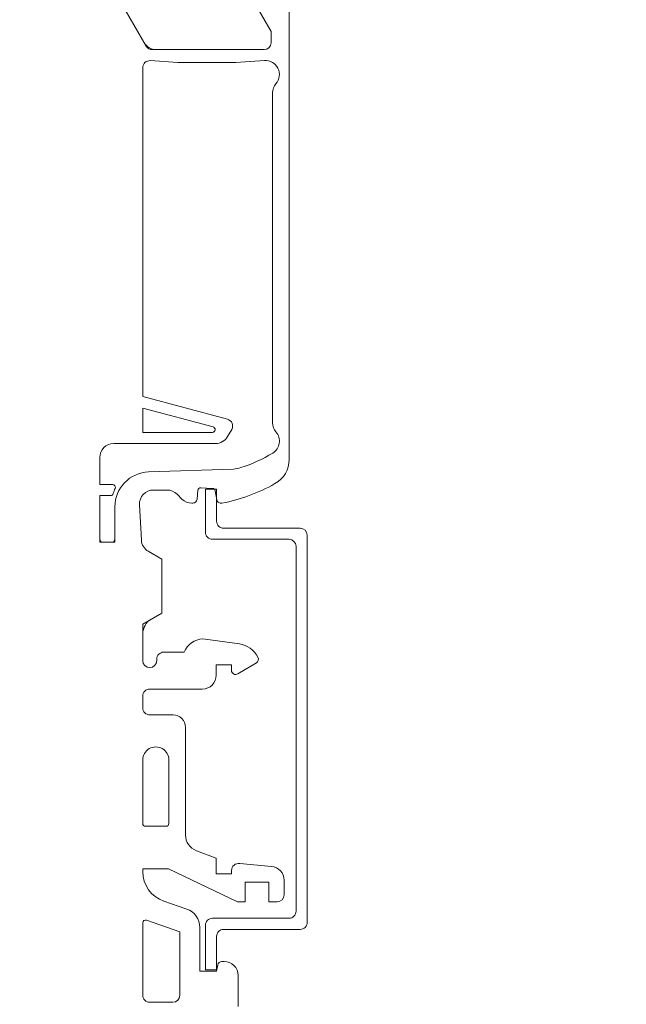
# Model space of a CAD drawing. Header units: centimetres. Extents: x -24.5 to 49.7, y -16.6 to 18.4.
# Tile 181 of 248: x -9.8 to -5.4, y 5.2 to 12.3. Entities that reach past the tile are written whole.
import ezdxf

# ---------------------------------------------------------------- set-up
doc = ezdxf.new("R2010")
doc.units = ezdxf.units.CM
doc.header["$MEASUREMENT"] = 0
doc.layers.add('layer 1', color=7, linetype='Continuous')

msp = doc.modelspace()

# ---------------------------------------------------------------- linework, layer by layer
at = {"layer": 'layer 1', "color": 1, "lineweight": 0}
msp.add_open_spline([(24.98821, 18.39808), (24.98821, 18.39808), (24.98821, -16.60193), (24.98821, -16.60193), (24.98821, -16.60193), (-24.51772, -16.60193), (-24.51772, -16.60193), (-24.51772, -16.60193), (-24.51772, 18.39808), (-24.51772, 18.39808), (-24.51772, 18.39808), (24.98821, 18.39808), (24.98821, 18.39808)], degree=3, knots=[0, 0, 0, 0, 0.25, 0.25, 0.25, 0.5, 0.5, 0.5, 0.75, 0.75, 0.75, 1, 1, 1, 1], dxfattribs=at)
at = {"layer": 'layer 1', "color": 5, "lineweight": 0}
msp.add_open_spline([(-23.26688, 17.18067), (-23.26688, 17.18067), (-23.26688, -15.60944), (-23.26688, -15.60944), (-23.26688, -15.60944), (23.98644, -15.60944), (23.98644, -15.60944)], degree=3, knots=[0, 0, 0, 0, 0.5, 0.5, 0.5, 1, 1, 1, 1], dxfattribs=at)
at = {"layer": 'layer 1', "lineweight": 9}
for points in [[(-9.41842, 13.0011), (-9.41842, 13.0011), (-8.88718, 12.07954), (-8.88718, 12.07954)], [(-7.86085, 12.89751), (-7.86085, 12.89751), (-7.86085, 9.11346), (-7.86085, 9.11346)], [(-7.99085, 12.18418), (-7.99085, 12.18418), (-8.32781, 12.76781), (-8.32781, 12.76781)], [(-7.99085, 12.10451), (-7.99085, 12.10451), (-7.99085, 12.18418), (-7.99085, 12.18418)], [(-8.90162, 12.10451), (-8.88375, 12.07357), (-8.85074, 12.05451), (-8.81501, 12.05451)], [(-8.04085, 12.05451), (-8.01323, 12.05451), (-7.99085, 12.0769), (-7.99085, 12.10451)], [(-8.88718, 12.07954), (-8.87825, 12.06405), (-8.86173, 12.05451), (-8.84386, 12.05451)], [(-8.84386, 12.05451), (-8.84386, 12.05451), (-8.04085, 12.05451), (-8.04085, 12.05451)], [(-8.65912, 11.96151), (-8.65912, 11.96151), (-8.85836, 11.97544), (-8.85836, 11.97544)], [(-8.65912, 11.96151), (-8.65912, 11.96151), (-8.24358, 11.96151), (-8.24358, 11.96151)], [(-8.03782, 11.9759), (-8.03782, 11.9759), (-8.24358, 11.96151), (-8.24358, 11.96151)], [(-8.91185, 9.56451), (-8.91185, 9.56451), (-8.91185, 11.92556), (-8.91185, 11.92556)], [(-7.95585, 11.81), (-7.97196, 11.79173), (-7.98085, 11.76821), (-7.98085, 11.74385)], [(-7.98085, 11.74385), (-7.98085, 11.74385), (-7.98085, 9.37635), (-7.98085, 9.37635)], [(-8.91185, 9.56451), (-8.91185, 9.56451), (-8.30368, 9.40155), (-8.30368, 9.40155)], [(-8.40711, 9.34644), (-8.40711, 9.34644), (-8.91185, 9.48169), (-8.91185, 9.48169)], [(-8.91185, 9.30719), (-8.91185, 9.30719), (-8.91185, 9.48169), (-8.91185, 9.48169)], [(-7.98085, 9.37635), (-7.98085, 9.35199), (-7.97196, 9.32847), (-7.95585, 9.31021)], [(-8.41073, 9.30719), (-8.41073, 9.30719), (-8.91185, 9.30719), (-8.91185, 9.30719)], [(-8.3894, 9.22719), (-8.35368, 9.22719), (-8.32066, 9.24625), (-8.3028, 9.27719)], [(-8.27332, 9.32825), (-8.27332, 9.32825), (-8.3028, 9.27719), (-8.3028, 9.27719)], [(-9.12067, 9.22719), (-9.12067, 9.22719), (-8.3894, 9.22719), (-8.3894, 9.22719)], [(-9.22067, 8.93351), (-9.22067, 8.93351), (-9.22067, 9.12719), (-9.22067, 9.12719)], [(-8.20677, 9.05393), (-8.12699, 9.07988), (-8.05049, 9.11502), (-7.97884, 9.15865)], [(-8.26163, 9.04425), (-8.24298, 9.04491), (-8.22452, 9.04816), (-8.20677, 9.05393)], [(-7.96275, 8.93917), (-7.8998, 8.97461), (-7.86085, 9.04123), (-7.86085, 9.11346)], [(-8.87057, 9.02299), (-9.00517, 9.01829), (-9.11185, 8.90782), (-9.11185, 8.77314)], [(-8.87057, 9.02299), (-8.87057, 9.02299), (-8.26163, 9.04425), (-8.26163, 9.04425)], [(-9.12843, 8.93351), (-9.12843, 8.93351), (-9.22067, 8.93351), (-9.22067, 8.93351)], [(-9.11016, 8.90536), (-9.11551, 8.89338), (-9.1199, 8.881), (-9.1233, 8.86832)], [(-8.49547, 8.90954), (-8.50623, 8.91011), (-8.5155, 8.90205), (-8.51644, 8.89131)], [(-8.41013, 8.90507), (-8.41013, 8.90507), (-8.49643, 8.90959), (-8.49643, 8.90959)], [(-8.34395, 8.79856), (-8.21021, 8.82485), (-8.08152, 8.87232), (-7.96275, 8.93917)], [(-9.22067, 8.85351), (-9.22067, 8.85351), (-9.14262, 8.85351), (-9.14262, 8.85351)], [(-9.22067, 8.51951), (-9.22067, 8.51951), (-9.22067, 8.85351), (-9.22067, 8.85351)], [(-9.14262, 8.85351), (-9.13357, 8.85351), (-9.12565, 8.85959), (-9.1233, 8.86832)], [(-8.73636, 8.89351), (-8.73636, 8.89351), (-8.83542, 8.89351), (-8.83542, 8.89351)], [(-8.66565, 8.86422), (-8.6844, 8.88297), (-8.70984, 8.89351), (-8.73636, 8.89351)], [(-8.63028, 8.82886), (-8.63028, 8.82886), (-8.66565, 8.86422), (-8.66565, 8.86422)], [(-8.51644, 8.89131), (-8.51644, 8.89131), (-8.52207, 8.82695), (-8.52207, 8.82695)], [(-8.46172, 8.58951), (-8.46172, 8.58951), (-8.46172, 8.89935), (-8.46172, 8.89935)], [(-8.46172, 8.89935), (-8.46172, 8.89935), (-8.38172, 8.89935), (-8.38172, 8.89935)], [(-8.39151, 8.88874), (-8.3932, 8.89783), (-8.40089, 8.90458), (-8.41013, 8.90507)], [(-8.37923, 8.82253), (-8.37923, 8.82253), (-8.39151, 8.88874), (-8.39151, 8.88874)], [(-8.38172, 8.66951), (-8.38172, 8.66951), (-8.38172, 8.89935), (-8.38172, 8.89935)], [(-9.11185, 8.77314), (-9.11185, 8.77314), (-9.11185, 8.51951), (-9.11185, 8.51951)], [(-8.93528, 8.78828), (-8.93528, 8.78828), (-8.922, 8.53486), (-8.922, 8.53486)], [(-8.63028, 8.82886), (-8.61153, 8.8101), (-8.5861, 8.79957), (-8.55957, 8.79957)], [(-8.55196, 8.79957), (-8.55196, 8.79957), (-8.55957, 8.79957), (-8.55957, 8.79957)], [(-8.55196, 8.79957), (-8.5364, 8.79957), (-8.52343, 8.81146), (-8.52207, 8.82695)], [(-7.78172, 8.61951), (-7.78172, 8.61951), (-8.33172, 8.61951), (-8.33172, 8.61951)], [(-7.73172, 8.56951), (-7.73172, 8.59712), (-7.75411, 8.61951), (-7.78172, 8.61951)], [(-7.73172, 8.56951), (-7.73172, 8.56951), (-7.73172, 5.78951), (-7.73172, 5.78951)], [(-9.22067, 8.54951), (-9.22067, 8.53847), (-9.21701, 8.52774), (-9.21027, 8.51899)], [(-9.11185, 8.51951), (-9.11185, 8.51951), (-9.22067, 8.51951), (-9.22067, 8.51951)], [(-9.12224, 8.51899), (-9.1155, 8.52774), (-9.11185, 8.53847), (-9.11185, 8.54951)], [(-8.922, 8.53486), (-8.92023, 8.50104), (-8.90146, 8.47042), (-8.87214, 8.45349)], [(-7.86172, 8.53951), (-7.86172, 8.53951), (-8.41172, 8.53951), (-8.41172, 8.53951)], [(-7.81172, 8.48951), (-7.81172, 8.51712), (-7.83411, 8.53951), (-7.86172, 8.53951)], [(-7.81172, 8.48951), (-7.81172, 8.48951), (-7.81172, 5.86951), (-7.81172, 5.86951)], [(-8.87214, 8.45349), (-8.87214, 8.45349), (-8.77585, 8.3979), (-8.77585, 8.3979)], [(-8.77585, 8.3979), (-8.77585, 8.3979), (-8.77585, 8.00959), (-8.77585, 8.00959)], [(-8.77585, 8.00959), (-8.77585, 8.00959), (-8.91185, 7.93107), (-8.91185, 7.93107)], [(-8.85185, 7.96571), (-8.88898, 7.94427), (-8.91185, 7.90466), (-8.91185, 7.86179)], [(-8.91185, 7.93107), (-8.91185, 7.93107), (-8.91185, 7.66851), (-8.91185, 7.66851)], [(-8.48098, 7.82524), (-8.54054, 7.82175), (-8.5929, 7.78459), (-8.61585, 7.72951)], [(-8.48098, 7.82524), (-8.48098, 7.82524), (-8.21866, 7.78884), (-8.21866, 7.78884)], [(-8.08509, 7.69254), (-8.11092, 7.74477), (-8.16094, 7.78083), (-8.21866, 7.78884)], [(-8.76185, 7.72951), (-8.76185, 7.72951), (-8.61585, 7.72951), (-8.61585, 7.72951)], [(-8.81185, 7.66851), (-8.81185, 7.66851), (-8.81185, 7.67951), (-8.81185, 7.67951)], [(-8.27485, 7.63751), (-8.27485, 7.63751), (-8.38485, 7.63751), (-8.38485, 7.63751)], [(-8.38485, 7.63751), (-8.38485, 7.63751), (-8.38485, 7.56451), (-8.38485, 7.56451)], [(-8.27485, 7.5994), (-8.27485, 7.5994), (-8.27485, 7.63751), (-8.27485, 7.63751)], [(-8.09653, 7.65352), (-8.09653, 7.65352), (-8.2294, 7.57369), (-8.2294, 7.57369)], [(-8.09653, 7.65352), (-8.08314, 7.66157), (-8.07817, 7.67854), (-8.08509, 7.69254)], [(-8.48485, 7.46451), (-8.42962, 7.46451), (-8.38485, 7.50928), (-8.38485, 7.56451)], [(-8.48485, 7.46451), (-8.48485, 7.46451), (-8.86185, 7.46451), (-8.86185, 7.46451)], [(-8.91185, 7.41451), (-8.91185, 7.41451), (-8.91185, 7.32951), (-8.91185, 7.32951)], [(-8.86185, 7.27951), (-8.86185, 7.27951), (-8.69485, 7.27951), (-8.69485, 7.27951)], [(-8.60485, 7.18951), (-8.60485, 7.18951), (-8.60485, 6.41675), (-8.60485, 6.41675)], [(-8.91185, 6.49951), (-8.91185, 6.49951), (-8.91185, 6.95601), (-8.91185, 6.95601)], [(-8.72485, 6.95601), (-8.72485, 6.95601), (-8.72485, 6.49951), (-8.72485, 6.49951)], [(-8.74485, 6.47951), (-8.74485, 6.47951), (-8.89185, 6.47951), (-8.89185, 6.47951)], [(-8.74485, 6.47951), (-8.7338, 6.47951), (-8.72485, 6.48846), (-8.72485, 6.49951)], [(-8.60485, 6.41675), (-8.60485, 6.36669), (-8.57377, 6.32188), (-8.52687, 6.30435)], [(-8.52687, 6.30435), (-8.52687, 6.30435), (-8.38485, 6.25125), (-8.38485, 6.25125)], [(-8.38485, 6.25125), (-8.38485, 6.25125), (-8.38485, 6.13751), (-8.38485, 6.13751)], [(-8.72763, 6.17351), (-8.72763, 6.17351), (-8.91185, 6.17351), (-8.91185, 6.17351)], [(-8.91185, 6.17351), (-8.91185, 6.17351), (-8.91185, 6.155), (-8.91185, 6.155)], [(-8.91185, 6.155), (-8.91185, 6.05897), (-8.8509, 5.97352), (-8.7601, 5.94225)], [(-8.23285, 5.93751), (-8.23285, 5.93751), (-8.72763, 6.17351), (-8.72763, 6.17351)], [(-8.27485, 6.13751), (-8.27485, 6.13751), (-8.27485, 6.16257), (-8.27485, 6.16257)], [(-8.21617, 6.21181), (-8.21617, 6.21181), (-7.98813, 6.19186), (-7.98813, 6.19186)], [(-7.89685, 6.09224), (-7.89685, 6.1441), (-7.93648, 6.18734), (-7.98813, 6.19186)], [(-8.38485, 6.13751), (-8.38485, 6.13751), (-8.27485, 6.13751), (-8.27485, 6.13751)], [(-8.00585, 6.07951), (-8.00585, 6.07951), (-8.17585, 6.07951), (-8.17585, 6.07951)], [(-8.17585, 6.07951), (-8.17585, 6.07951), (-8.17585, 5.93751), (-8.17585, 5.93751)], [(-8.00585, 5.93751), (-8.00585, 5.93751), (-8.00585, 6.07951), (-8.00585, 6.07951)], [(-7.89685, 6.09224), (-7.89685, 6.09224), (-7.89685, 5.98751), (-7.89685, 5.98751)], [(-8.7601, 5.94225), (-8.7601, 5.94225), (-8.59627, 5.88584), (-8.59627, 5.88584)], [(-8.17585, 5.93751), (-8.17585, 5.93751), (-8.23285, 5.93751), (-8.23285, 5.93751)], [(-7.94685, 5.93751), (-7.94685, 5.93751), (-8.00585, 5.93751), (-8.00585, 5.93751)], [(-7.94685, 5.93751), (-7.91923, 5.93751), (-7.89685, 5.9599), (-7.89685, 5.98751)], [(-8.50185, 5.75347), (-8.50185, 5.81322), (-8.53977, 5.86639), (-8.59627, 5.88584)], [(-8.64585, 5.72312), (-8.64585, 5.72312), (-8.88534, 5.80558), (-8.88534, 5.80558)], [(-7.86172, 5.81951), (-7.86172, 5.81951), (-8.41172, 5.81951), (-8.41172, 5.81951)], [(-8.91185, 5.26651), (-8.91185, 5.26651), (-8.91185, 5.78667), (-8.91185, 5.78667)], [(-8.50185, 5.75347), (-8.50185, 5.75347), (-8.50185, 5.43951), (-8.50185, 5.43951)], [(-8.46172, 5.76951), (-8.46172, 5.76951), (-8.46172, 5.44951), (-8.46172, 5.44951)], [(-7.78172, 5.73951), (-7.78172, 5.73951), (-8.33172, 5.73951), (-8.33172, 5.73951)], [(-8.64585, 5.72312), (-8.64585, 5.72312), (-8.64585, 5.26651), (-8.64585, 5.26651)], [(-8.38172, 5.68951), (-8.38172, 5.68951), (-8.38172, 5.44951), (-8.38172, 5.44951)], [(-8.46172, 5.44951), (-8.46172, 5.44951), (-8.38172, 5.44951), (-8.38172, 5.44951)], [(-8.38185, 5.43951), (-8.38185, 5.43951), (-8.37388, 5.48472), (-8.37388, 5.48472)], [(-8.34433, 5.50951), (-8.35889, 5.50951), (-8.37135, 5.49906), (-8.37388, 5.48472)], [(-8.34433, 5.50951), (-8.34433, 5.50951), (-8.32785, 5.50951), (-8.32785, 5.50951)], [(-8.50185, 5.43951), (-8.50185, 5.43951), (-8.38185, 5.43951), (-8.38185, 5.43951)], [(-8.22785, 5.40951), (-8.22785, 5.40951), (-8.22785, 5.1871), (-8.22785, 5.1871)], [(-8.69585, 5.21651), (-8.66823, 5.21651), (-8.64585, 5.2389), (-8.64585, 5.26651)], [(-8.69585, 5.21651), (-8.69585, 5.21651), (-8.86185, 5.21651), (-8.86185, 5.21651)]]:
    msp.add_open_spline(points, degree=3, dxfattribs=at)
for points, knots in [([(-8.85836, 11.97544), (-8.87219, 11.97641), (-8.88581, 11.97159), (-8.89595, 11.96213), (-8.90609, 11.95267), (-8.91185, 11.93943), (-8.91185, 11.92556)], [0, 0, 0, 0, 0.5, 0.5, 0.5, 1, 1, 1, 1]), ([(-7.95585, 11.81), (-7.92901, 11.84043), (-7.92322, 11.88406), (-7.9412, 11.92044), (-7.95917, 11.95682), (-7.99735, 11.97873), (-8.03782, 11.9759)], [0, 0, 0, 0, 0.5, 0.5, 0.5, 1, 1, 1, 1]), ([(-8.27332, 9.32825), (-8.26554, 9.34172), (-8.26447, 9.35803), (-8.27042, 9.37239), (-8.27637, 9.38675), (-8.28866, 9.39753), (-8.30368, 9.40155)], [0, 0, 0, 0, 0.5, 0.5, 0.5, 1, 1, 1, 1]), ([(-8.41073, 9.30719), (-8.40102, 9.30795), (-8.39327, 9.31559), (-8.39237, 9.32529), (-8.39148, 9.33499), (-8.3977, 9.34392), (-8.40711, 9.34644)], [0, 0, 0, 0, 0.5, 0.5, 0.5, 1, 1, 1, 1]), ([(-7.97884, 9.15865), (-7.95357, 9.17404), (-7.93642, 9.19982), (-7.93198, 9.22906), (-7.92754, 9.25831), (-7.93628, 9.28802), (-7.95585, 9.31021)], [0, 0, 0, 0, 0.5, 0.5, 0.5, 1, 1, 1, 1]), ([(-9.12067, 9.22719), (-9.14719, 9.22719), (-9.17262, 9.21665), (-9.19138, 9.1979), (-9.21013, 9.17914), (-9.22067, 9.15371), (-9.22067, 9.12719)], [0, 0, 0, 0, 0.5, 0.5, 0.5, 1, 1, 1, 1]), ([(-9.11016, 8.90536), (-9.1074, 8.91155), (-9.10796, 8.91871), (-9.11165, 8.9244), (-9.11534, 8.93008), (-9.12165, 8.93351), (-9.12843, 8.93351)], [0, 0, 0, 0, 0.5, 0.5, 0.5, 1, 1, 1, 1]), ([(-8.83542, 8.89351), (-8.86285, 8.89351), (-8.88907, 8.88224), (-8.90795, 8.86235), (-8.92684, 8.84245), (-8.93672, 8.81567), (-8.93528, 8.78828)], [0, 0, 0, 0, 0.5, 0.5, 0.5, 1, 1, 1, 1]), ([(-8.37923, 8.82253), (-8.37777, 8.81465), (-8.37322, 8.80768), (-8.36659, 8.80318), (-8.35996, 8.79868), (-8.35181, 8.79702), (-8.34395, 8.79856)], [0, 0, 0, 0, 0.5, 0.5, 0.5, 1, 1, 1, 1]), ([(-8.38172, 8.66951), (-8.38172, 8.65625), (-8.37645, 8.64353), (-8.36708, 8.63415), (-8.3577, 8.62478), (-8.34498, 8.61951), (-8.33172, 8.61951)], [0, 0, 0, 0, 0.5, 0.5, 0.5, 1, 1, 1, 1]), ([(-8.46172, 8.58951), (-8.46172, 8.57625), (-8.45645, 8.56353), (-8.44708, 8.55415), (-8.4377, 8.54478), (-8.42498, 8.53951), (-8.41172, 8.53951)], [0, 0, 0, 0, 0.5, 0.5, 0.5, 1, 1, 1, 1]), ([(-8.76185, 7.72951), (-8.77511, 7.72951), (-8.78783, 7.72424), (-8.7972, 7.71487), (-8.80658, 7.70549), (-8.81185, 7.69277), (-8.81185, 7.67951)], [0, 0, 0, 0, 0.5, 0.5, 0.5, 1, 1, 1, 1]), ([(-8.91185, 7.66851), (-8.91185, 7.6409), (-8.88946, 7.61851), (-8.86185, 7.61851), (-8.83423, 7.61851), (-8.81185, 7.6409), (-8.81185, 7.66851)], [0, 0, 0, 0, 0.5, 0.5, 0.5, 1, 1, 1, 1]), ([(-8.27485, 7.5994), (-8.27485, 7.58859), (-8.26903, 7.57862), (-8.25962, 7.57329), (-8.25021, 7.56797), (-8.23867, 7.56812), (-8.2294, 7.57369)], [0, 0, 0, 0, 0.5, 0.5, 0.5, 1, 1, 1, 1]), ([(-8.86185, 7.46451), (-8.87511, 7.46451), (-8.88783, 7.45924), (-8.8972, 7.44987), (-8.90658, 7.44049), (-8.91185, 7.42777), (-8.91185, 7.41451)], [0, 0, 0, 0, 0.5, 0.5, 0.5, 1, 1, 1, 1]), ([(-8.91185, 7.32951), (-8.91185, 7.31625), (-8.90658, 7.30353), (-8.8972, 7.29415), (-8.88783, 7.28478), (-8.87511, 7.27951), (-8.86185, 7.27951)], [0, 0, 0, 0, 0.5, 0.5, 0.5, 1, 1, 1, 1]), ([(-8.60485, 7.18951), (-8.60485, 7.21338), (-8.61433, 7.23627), (-8.63121, 7.25315), (-8.64809, 7.27003), (-8.67098, 7.27951), (-8.69485, 7.27951)], [0, 0, 0, 0, 0.5, 0.5, 0.5, 1, 1, 1, 1]), ([(-8.72485, 6.95601), (-8.72485, 6.98941), (-8.74267, 7.02028), (-8.7716, 7.03698), (-8.80053, 7.05369), (-8.83617, 7.05369), (-8.8651, 7.03698), (-8.89403, 7.02028), (-8.91185, 6.98941), (-8.91185, 6.95601)], [0, 0, 0, 0, 0.3333333, 0.3333333, 0.3333333, 0.6666667, 0.6666667, 0.6666667, 1, 1, 1, 1]), ([(-8.91185, 6.49951), (-8.91185, 6.49421), (-8.90974, 6.48912), (-8.90599, 6.48537), (-8.90224, 6.48162), (-8.89715, 6.47951), (-8.89185, 6.47951)], [0, 0, 0, 0, 0.5, 0.5, 0.5, 1, 1, 1, 1]), ([(-8.21617, 6.21181), (-8.23072, 6.21438), (-8.24567, 6.21038), (-8.25699, 6.20088), (-8.26831, 6.19138), (-8.27485, 6.17735), (-8.27485, 6.16257)], [0, 0, 0, 0, 0.5, 0.5, 0.5, 1, 1, 1, 1]), ([(-7.86172, 5.81951), (-7.84846, 5.81951), (-7.83574, 5.82478), (-7.82637, 5.83415), (-7.81699, 5.84353), (-7.81172, 5.85625), (-7.81172, 5.86951)], [0, 0, 0, 0, 0.5, 0.5, 0.5, 1, 1, 1, 1]), ([(-8.88534, 5.80558), (-8.89145, 5.80769), (-8.8982, 5.80671), (-8.90346, 5.80295), (-8.90873, 5.7992), (-8.91185, 5.79313), (-8.91185, 5.78667)], [0, 0, 0, 0, 0.5, 0.5, 0.5, 1, 1, 1, 1]), ([(-8.41172, 5.81951), (-8.42498, 5.81951), (-8.4377, 5.81424), (-8.44708, 5.80487), (-8.45645, 5.79549), (-8.46172, 5.78277), (-8.46172, 5.76951)], [0, 0, 0, 0, 0.5, 0.5, 0.5, 1, 1, 1, 1]), ([(-8.33172, 5.73951), (-8.34498, 5.73951), (-8.3577, 5.73424), (-8.36708, 5.72487), (-8.37645, 5.71549), (-8.38172, 5.70277), (-8.38172, 5.68951)], [0, 0, 0, 0, 0.5, 0.5, 0.5, 1, 1, 1, 1]), ([(-7.78172, 5.73951), (-7.76846, 5.73951), (-7.75574, 5.74478), (-7.74637, 5.75415), (-7.73699, 5.76353), (-7.73172, 5.77625), (-7.73172, 5.78951)], [0, 0, 0, 0, 0.5, 0.5, 0.5, 1, 1, 1, 1]), ([(-8.22785, 5.40951), (-8.22785, 5.43603), (-8.23838, 5.46147), (-8.25714, 5.48022), (-8.27589, 5.49897), (-8.30133, 5.50951), (-8.32785, 5.50951)], [0, 0, 0, 0, 0.5, 0.5, 0.5, 1, 1, 1, 1]), ([(-8.91185, 5.26651), (-8.91185, 5.25325), (-8.90658, 5.24053), (-8.8972, 5.23115), (-8.88783, 5.22178), (-8.87511, 5.21651), (-8.86185, 5.21651)], [0, 0, 0, 0, 0.5, 0.5, 0.5, 1, 1, 1, 1])]:
    msp.add_open_spline(points, degree=3, knots=knots, dxfattribs=at)

doc.saveas('drawing.dxf')
